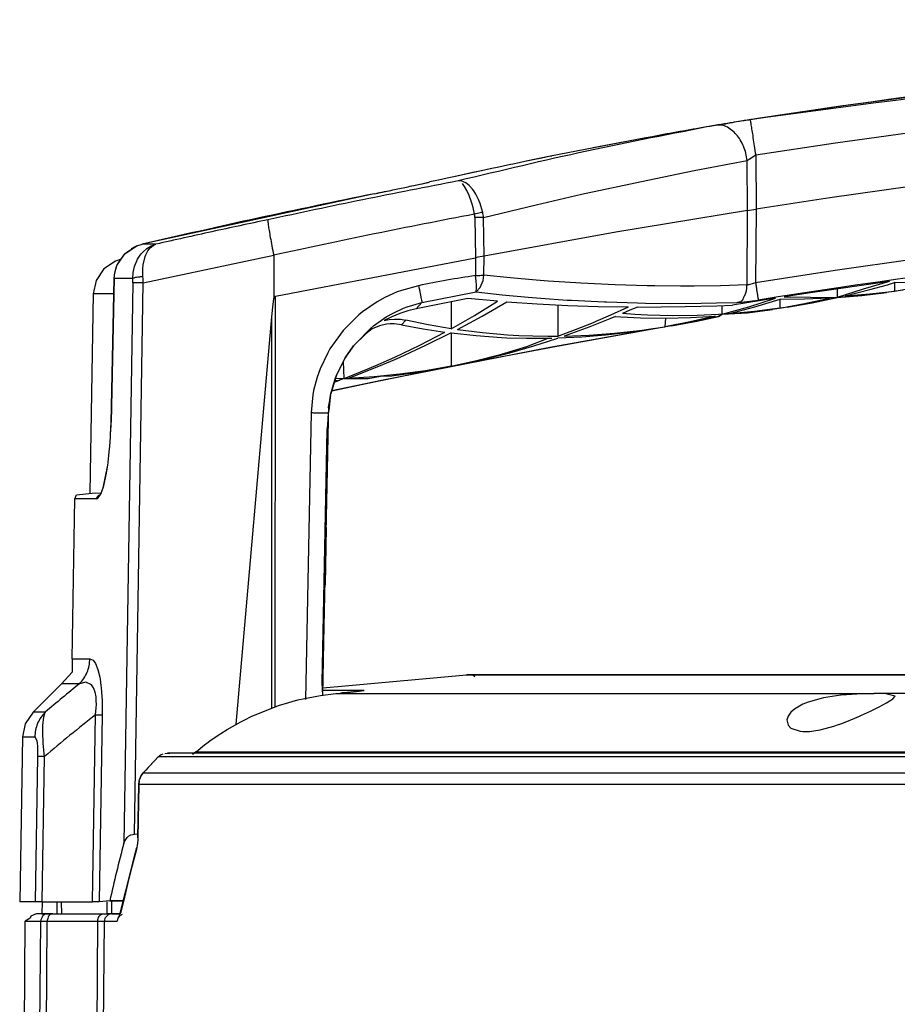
# Model space of a CAD drawing. Header units: millimetres. Extents: x -1205 to -724, y -121 to 439.
# Tile 20 of 25: x -1112 to -1039, y 357 to 439. Entities that reach past the tile are written whole.
import ezdxf

# ---------------------------------------------------------------- set-up
doc = ezdxf.new("R2010")
doc.units = ezdxf.units.MM

# ---------------------------------------------------------------- blocks, each defined once
blk = doc.blocks.new('Griff__5', base_point=(-1111.811, 364.489))
at = {"color": 7, "linetype": 'Continuous'}
for p, q in [((-1023.273, 434.272), (-1043.099, 431.71)), ((-1043.346, 431.674), (-1050.599, 430.594)), ((-1043.099, 431.71), (-1043.346, 431.674)), ((-1061.47, 428.684), (-1064.124, 428.181)), ((-1072.658, 426.434), (-1075.832, 425.758)), ((-1082.34, 424.361), (-1101.611, 420.177)), ((-1103.061, 419.38), (-1102.076, 420.028)), ((-1102.888, 419.508), (-1102.076, 420.028)), ((-1102.076, 420.028), (-1102.529, 419.798)), ((-1102.076, 420.028), (-1101.611, 420.177)), ((-1102.076, 420.028), (-1101.611, 420.177)), ((-1103.537, 418.704), (-1103.061, 419.38)), ((-1103.061, 419.38), (-1102.888, 419.508)), ((-1090.682, 419.273), (-1090.684, 415.617)), ((-1103.839, 418.775), (-1104.812, 418.124)), ((-1103.843, 418.02), (-1103.724, 418.405)), ((-1103.377, 418.923), (-1103.839, 418.775)), ((-1103.724, 418.405), (-1103.537, 418.704)), ((-1104.812, 418.124), (-1105.462, 417.151)), ((-1103.957, 417.31), (-1103.905, 417.806)), ((-1103.905, 417.806), (-1103.843, 418.02)), ((-1105.462, 417.151), (-1105.69, 416.055)), ((-1103.957, 417.31), (-1104.209, 405.384)), ((-1039.479, 417.083), (-1046.05, 416.124)), ((-1039.656, 417.026), (-1041.644, 416.422)), ((-1041.102, 416.394), (-1039.625, 416.807)), ((-1039.479, 417.083), (-1039.656, 417.026)), ((-1039.625, 416.807), (-1039.04, 416.981)), ((-1036.999, 416.973), (-1039.04, 416.981)), ((-1039.04, 416.981), (-1039.04, 416.267)), ((-1105.69, 416.055), (-1105.979, 399.489)), ((-1046.05, 416.124), (-1048.239, 415.79)), ((-1043.818, 416.457), (-1043.818, 415.728)), ((-1041.644, 416.422), (-1043.818, 415.728)), ((-1041.756, 415.913), (-1043.818, 415.728)), ((-1043.818, 415.728), (-1041.756, 415.913)), ((-1043.167, 415.876), (-1041.102, 416.394)), ((-1043.167, 415.876), (-1041.104, 416.036)), ((-1039.702, 416.169), (-1041.756, 415.913)), ((-1041.756, 415.913), (-1039.702, 416.169)), ((-1041.104, 416.036), (-1039.54, 416.205)), ((-1038.37, 416.357), (-1039.702, 416.169)), ((-1039.54, 416.205), (-1039.04, 416.267)), ((-1039.04, 416.267), (-1036.997, 416.616)), ((-1090.758, 414.929), (-1090.684, 415.617)), ((-1074.531, 415.645), (-1078.83, 414.807)), ((-1075.937, 415.373), (-1075.937, 413.15)), ((-1072.058, 415.428), (-1074.531, 415.645)), ((-1073.991, 414.256), (-1072.058, 415.428)), ((-1073.34, 414.187), (-1071.287, 415.369)), ((-1071.287, 415.369), (-1068.758, 415.203)), ((-1068.758, 415.203), (-1066.23, 415.079)), ((-1067.044, 415.118), (-1067.044, 412.532)), ((-1066.23, 415.079), (-1063.701, 414.997)), ((-1056.473, 414.985), (-1053.82, 415.062)), ((-1053.82, 415.062), (-1052.524, 415.116)), ((-1053.374, 414.349), (-1053.374, 415.081)), ((-1048.946, 415.681), (-1052.524, 415.116)), ((-1051.155, 414.974), (-1050.049, 415.317)), ((-1048.596, 415.575), (-1050.689, 414.947)), ((-1050.049, 415.317), (-1048.946, 415.681)), ((-1046.527, 415.594), (-1048.596, 415.575)), ((-1048.596, 415.575), (-1048.596, 414.849)), ((-1048.596, 414.849), (-1046.525, 415.231)), ((-1048.239, 415.79), (-1046.029, 415.774)), ((-1047.984, 414.941), (-1045.9, 415.299)), ((-1045.9, 415.299), (-1047.984, 414.941)), ((-1044.46, 415.685), (-1046.527, 415.594)), ((-1046.525, 415.231), (-1044.46, 415.685)), ((-1046.029, 415.774), (-1043.818, 415.728)), ((-1045.9, 415.299), (-1043.818, 415.728)), ((-1043.818, 415.728), (-1045.9, 415.299)), ((-1090.831, 414.139), (-1090.758, 414.929)), ((-1080.2, 414.419), (-1080.856, 414.145)), ((-1079.525, 414.64), (-1080.2, 414.419)), ((-1078.83, 414.807), (-1079.525, 414.64)), ((-1075.937, 413.15), (-1073.991, 414.256)), ((-1063.854, 413.771), (-1062.633, 414.294)), ((-1063.701, 414.997), (-1061.173, 414.955)), ((-1062.633, 414.294), (-1061.173, 414.955)), ((-1061.051, 414.676), (-1061.677, 414.406)), ((-1060.654, 414.334), (-1061.677, 414.406)), ((-1060.425, 414.951), (-1061.051, 414.676)), ((-1059.605, 414.279), (-1060.654, 414.334)), ((-1060.425, 414.951), (-1058.449, 414.956)), ((-1057.53, 414.228), (-1059.605, 414.279)), ((-1058.449, 414.956), (-1056.473, 414.985)), ((-1055.453, 414.252), (-1057.53, 414.228)), ((-1053.955, 414.2), (-1056.05, 413.709)), ((-1056.029, 414.079), (-1053.955, 414.2)), ((-1053.7, 414.329), (-1055.453, 414.252)), ((-1053.374, 414.349), (-1053.7, 414.329)), ((-1053.675, 414.175), (-1053.374, 414.349)), ((-1053.374, 414.349), (-1053.675, 414.175)), ((-1053.374, 414.349), (-1052.263, 414.651)), ((-1051.282, 414.463), (-1053.374, 414.349)), ((-1053.374, 414.349), (-1051.282, 414.463)), ((-1050.689, 414.947), (-1052.785, 414.39)), ((-1050.69, 414.583), (-1052.785, 414.39)), ((-1052.263, 414.651), (-1051.155, 414.974)), ((-1049.2, 414.752), (-1051.282, 414.463)), ((-1051.282, 414.463), (-1049.2, 414.752)), ((-1048.596, 414.849), (-1050.69, 414.583)), ((-1047.984, 414.941), (-1049.2, 414.752)), ((-1093.795, 380.262), (-1090.831, 414.139)), ((-1081.895, 413.399), (-1082.489, 413.149)), ((-1081.289, 413.528), (-1081.895, 413.399)), ((-1080.856, 414.145), (-1081.492, 413.819)), ((-1081.492, 413.819), (-1081.072, 413.913)), ((-1081.005, 413.55), (-1081.289, 413.528)), ((-1081.072, 413.913), (-1080.643, 413.951)), ((-1080.676, 413.547), (-1081.005, 413.55)), ((-1080.058, 413.468), (-1080.676, 413.547)), ((-1080.643, 413.951), (-1080.148, 413.93)), ((-1080.148, 413.93), (-1079.703, 413.855)), ((-1080.058, 413.468), (-1078.261, 413.137)), ((-1077.823, 413.469), (-1079.703, 413.855)), ((-1075.937, 413.15), (-1077.823, 413.469)), ((-1075.403, 413.072), (-1073.34, 414.187)), ((-1057.605, 413.383), (-1067.719, 411.593)), ((-1065.569, 413.083), (-1064.098, 413.67)), ((-1062.719, 413.973), (-1064.396, 413.313)), ((-1064.098, 413.67), (-1063.854, 413.771)), ((-1062.266, 414.159), (-1062.719, 413.973)), ((-1062.266, 414.159), (-1061.819, 414.131)), ((-1061.819, 414.131), (-1060.185, 414.058)), ((-1060.185, 414.058), (-1058.106, 414.032)), ((-1058.106, 414.032), (-1058.152, 413.293)), ((-1056.05, 413.709), (-1058.152, 413.293)), ((-1058.106, 414.032), (-1056.029, 414.079)), ((-1057.605, 413.383), (-1055.488, 413.778)), ((-1055.488, 413.778), (-1057.605, 413.383)), ((-1055.488, 413.778), (-1053.675, 414.175)), ((-1053.675, 414.175), (-1055.488, 413.778)), ((-1083.003, 412.744), (-1084.035, 411.725)), ((-1083.838, 411.953), (-1082.634, 413.17)), ((-1082.489, 413.149), (-1083.003, 412.744)), ((-1078.536, 411.786), (-1076.463, 412.864)), ((-1078.261, 413.137), (-1076.463, 412.864)), ((-1075.937, 412.795), (-1078.058, 411.743)), ((-1075.937, 412.795), (-1075.937, 410.025)), ((-1075.937, 412.795), (-1073.838, 412.57)), ((-1075.403, 413.072), (-1073.319, 412.819)), ((-1073.838, 412.57), (-1071.741, 412.421)), ((-1073.319, 412.819), (-1071.231, 412.646)), ((-1071.231, 412.646), (-1070.283, 412.593)), ((-1070.283, 412.593), (-1069.14, 412.55)), ((-1067.122, 411.705), (-1059.144, 413.123)), ((-1067.044, 412.532), (-1065.569, 413.083)), ((-1064.396, 413.313), (-1066.532, 412.54)), ((-1066.532, 412.54), (-1064.438, 412.616)), ((-1063.087, 412.612), (-1065.064, 412.455)), ((-1064.438, 412.616), (-1062.343, 412.768)), ((-1061.113, 412.834), (-1063.087, 412.612)), ((-1062.343, 412.768), (-1060.247, 412.994)), ((-1059.144, 413.123), (-1061.113, 412.834)), ((-1060.247, 412.994), (-1058.152, 413.293)), ((-1083.838, 411.953), (-1084.035, 411.725)), ((-1084.035, 411.725), (-1083.838, 411.953)), ((-1084.035, 411.725), (-1083.838, 411.953)), ((-1080.622, 410.783), (-1078.536, 411.786)), ((-1078.058, 411.743), (-1080.186, 410.762)), ((-1071.741, 412.421), (-1071.304, 412.4)), ((-1071.304, 412.4), (-1069.644, 412.349)), ((-1069.644, 412.349), (-1067.859, 412.348)), ((-1069.634, 411.66), (-1067.859, 412.348)), ((-1069.14, 412.55), (-1067.894, 412.53)), ((-1069.049, 411.724), (-1067.815, 412.111)), ((-1067.894, 412.53), (-1067.044, 412.532)), ((-1067.859, 412.348), (-1067.549, 412.353)), ((-1067.859, 412.348), (-1067.549, 412.353)), ((-1067.815, 412.111), (-1067.044, 412.365)), ((-1065.064, 412.455), (-1067.044, 412.365)), ((-1084.726, 410.715), (-1084.035, 411.725)), ((-1084.035, 411.725), (-1084.668, 410.865)), ((-1067.719, 411.593), (-1081.731, 408.854)), ((-1075.083, 410.193), (-1067.122, 411.705)), ((-1073.828, 410.495), (-1071.727, 411.04)), ((-1073.068, 410.638), (-1071.057, 411.148)), ((-1071.727, 411.04), (-1069.634, 411.66)), ((-1071.057, 411.148), (-1069.049, 411.724)), ((-1084.889, 410.438), (-1085.449, 409.276)), ((-1085.449, 409.276), (-1084.889, 410.438)), ((-1084.726, 410.715), (-1084.889, 410.438)), ((-1084.889, 410.438), (-1084.726, 410.715)), ((-1084.83, 409), (-1084.889, 410.438)), ((-1084.668, 410.865), (-1084.726, 410.715)), ((-1082.72, 409.854), (-1082.002, 410.163)), ((-1082.002, 410.163), (-1081.499, 410.385)), ((-1080.646, 410.559), (-1081.968, 409.998)), ((-1081.499, 410.385), (-1080.622, 410.783)), ((-1080.186, 410.762), (-1080.646, 410.559)), ((-1075.937, 410.025), (-1073.828, 410.495)), ((-1075.083, 410.193), (-1073.068, 410.638)), ((-1084.83, 409), (-1082.72, 409.854)), ((-1082.321, 409.853), (-1084.464, 409.016)), ((-1082.986, 408.596), (-1076.902, 409.835)), ((-1081.968, 409.998), (-1082.321, 409.853)), ((-1080.2, 409.367), (-1081.804, 409.198)), ((-1080.848, 409.225), (-1078.871, 409.497)), ((-1078.068, 409.658), (-1080.2, 409.367)), ((-1078.871, 409.497), (-1076.902, 409.835)), ((-1075.937, 410.025), (-1078.068, 409.658)), ((-1085.607, 408.849), (-1085.922, 407.741)), ((-1085.922, 407.741), (-1085.663, 408.692)), ((-1081.731, 408.854), (-1085.854, 407.992)), ((-1085.854, 407.992), (-1082.986, 408.596)), ((-1084.83, 409), (-1085.663, 408.692)), ((-1085.663, 408.692), (-1085.56, 408.982)), ((-1085.663, 408.692), (-1085.19, 408.863)), ((-1085.449, 409.276), (-1085.607, 408.849)), ((-1085.607, 408.849), (-1085.19, 408.863)), ((-1085.56, 408.982), (-1085.449, 409.276)), ((-1084.83, 409), (-1085.56, 408.982)), ((-1084.83, 409), (-1082.834, 409.019)), ((-1082.331, 409.152), (-1084.464, 409.016)), ((-1082.834, 409.019), (-1081.804, 409.198)), ((-1081.804, 409.198), (-1082.331, 409.152)), ((-1081.804, 409.198), (-1080.848, 409.225)), ((-1085.952, 407.599), (-1085.922, 407.741)), ((-1085.952, 407.599), (-1086.149, 406.631)), ((-1086.099, 406.352), (-1085.984, 407.428)), ((-1085.984, 407.428), (-1086.099, 406.352)), ((-1085.984, 407.428), (-1085.952, 407.599)), ((-1085.952, 407.599), (-1085.984, 407.428)), ((-1086.173, 405.129), (-1086.12, 406.157)), ((-1086.149, 406.631), (-1086.118, 406.498)), ((-1086.132, 405.552), (-1086.12, 406.157)), ((-1086.118, 406.498), (-1086.12, 406.157)), ((-1086.12, 406.157), (-1086.099, 406.352)), ((-1104.247, 404.366), (-1104.209, 405.384)), ((-1104.196, 405.108), (-1104.209, 405.384)), ((-1086.217, 401.389), (-1086.132, 405.552)), ((-1104.247, 404.366), (-1104.196, 405.108)), ((-1086.653, 383.724), (-1086.226, 404.737)), ((-1086.226, 404.737), (-1086.173, 405.129)), ((-1104.314, 403.382), (-1104.261, 404.12)), ((-1104.314, 403.382), (-1104.261, 404.12)), ((-1104.261, 404.12), (-1104.247, 404.366)), ((-1104.261, 404.12), (-1104.247, 404.366)), ((-1104.46, 402.016), (-1104.357, 402.908)), ((-1104.46, 402.016), (-1104.357, 402.908)), ((-1104.357, 402.908), (-1104.314, 403.382)), ((-1104.357, 402.908), (-1104.314, 403.382)), ((-1104.49, 401.8), (-1104.46, 402.016)), ((-1104.49, 401.8), (-1104.46, 402.016)), ((-1104.878, 399.925), (-1104.49, 401.8)), ((-1104.747, 400.369), (-1104.579, 401.151)), ((-1104.579, 401.151), (-1104.49, 401.8)), ((-1086.507, 387.085), (-1086.217, 401.389)), ((-1104.815, 400.088), (-1104.747, 400.369)), ((-1107.08, 399.342), (-1105.536, 399.489)), ((-1105.536, 399.489), (-1105.038, 399.473)), ((-1104.968, 399.643), (-1104.878, 399.925)), ((-1104.878, 399.925), (-1104.815, 400.088)), ((-1107.458, 385.7), (-1107.226, 398.997)), ((-1107.226, 398.997), (-1107.08, 399.342)), ((-1086.314, 396.621), (-1086.411, 391.853)), ((-1086.597, 382.682), (-1086.507, 387.085)), ((-1107.458, 385.7), (-1107.437, 384.605)), ((-1107.437, 384.605), (-1108.336, 383.632)), ((-1110.693, 381.275), (-1108.336, 383.632)), ((-1086.597, 382.682), (-1086.653, 383.724)), ((-1110.693, 381.275), (-1111.343, 380.301)), ((-1111.343, 380.301), (-1111.571, 379.206)), ((-1111.571, 379.206), (-1111.811, 365.489)), ((-1103.105, 370.524), (-1102.883, 370.847)), ((-1102.883, 370.847), (-1102.753, 370.955)), ((-1102.753, 370.955), (-1102.556, 371.062)), ((-1102.556, 371.062), (-1102.405, 371.111)), ((-1102.405, 371.111), (-1102.271, 371.133)), ((-1102.271, 371.133), (-1101.988, 371.161)), ((-1103.155, 370.378), (-1103.105, 370.524)), ((-1110.52, 365.489), (-1111.811, 365.489)), ((-1109.949, 365.489), (-1110.52, 365.489)), ((-1109.949, 365.489), (-1109.962, 364.489)), ((-1109.949, 365.489), (-1105.755, 365.489)), ((-1105.209, 365.489), (-1105.755, 365.489)), ((-1104.322, 365.576), (-1105.209, 365.489)), ((-1104.322, 365.576), (-1103.172, 365.576)), ((-1109.962, 364.489), (-1109.669, 364.489)), ((-1109.669, 364.489), (-1109.47, 364.489)), ((-1109.47, 364.489), (-1109.044, 364.489)), ((-1109.044, 364.489), (-1108.712, 364.489)), ((-1108.712, 364.489), (-1108.332, 364.489)), ((-1108.332, 364.489), (-1104.856, 364.489)), ((-1104.856, 364.489), (-1104.531, 364.489)), ((-1104.164, 364.489), (-1104.531, 364.489)), ((-1104.164, 364.489), (-1103.458, 364.489))]:
    blk.add_line(p, q, dxfattribs=at)
at = {"color": 1, "linetype": 'Continuous'}
for p, q in [((-1043.95, 428.594), (-1035.482, 429.775)), ((-1050.597, 427.593), (-1043.95, 428.594)), ((-1051.149, 427.234), (-1050.597, 427.593)), ((-1050.597, 427.593), (-1050.565, 423.095)), ((-1055.702, 426.29), (-1051.302, 427.122)), ((-1051.302, 427.122), (-1051.149, 427.234)), ((-1051.271, 422.984), (-1051.302, 427.122)), ((-1059.579, 425.51), (-1055.702, 426.29)), ((-1075.043, 425.412), (-1075.335, 425.437)), ((-1075.043, 425.412), (-1075.335, 425.437)), ((-1074.904, 425.366), (-1075.043, 425.412)), ((-1074.803, 424.978), (-1074.991, 425.23)), ((-1074.71, 425.265), (-1074.904, 425.366)), ((-1074.615, 424.639), (-1074.803, 424.978)), ((-1074.438, 425.057), (-1074.71, 425.265)), ((-1074.149, 424.739), (-1074.438, 425.057)), ((-1065.085, 424.325), (-1059.579, 425.51)), ((-1037.739, 424.98), (-1044.425, 424.028)), ((-1074.432, 424.223), (-1074.615, 424.639)), ((-1074.261, 423.746), (-1074.432, 424.223)), ((-1074.045, 424.599), (-1074.149, 424.739)), ((-1073.88, 424.341), (-1074.045, 424.599)), ((-1073.644, 423.88), (-1073.88, 424.341)), ((-1068.864, 423.459), (-1065.085, 424.325)), ((-1044.425, 424.028), (-1050.565, 423.095)), ((-1074.185, 423.5), (-1074.261, 423.746)), ((-1074.107, 423.222), (-1074.185, 423.5)), ((-1073.978, 422.674), (-1074.107, 423.222)), ((-1073.51, 423.548), (-1073.644, 423.88)), ((-1073.446, 423.365), (-1073.51, 423.548)), ((-1073.296, 422.82), (-1073.446, 423.365)), ((-1073.238, 422.403), (-1068.864, 423.459)), ((-1073.945, 422.394), (-1073.892, 419.035)), ((-1073.186, 419.169), (-1073.238, 422.403)), ((-1051.271, 422.984), (-1062.236, 421.166)), ((-1051.317, 416.782), (-1051.271, 422.984)), ((-1051.271, 422.984), (-1051.12, 423.013)), ((-1051.12, 423.013), (-1050.76, 423.066)), ((-1050.76, 423.066), (-1050.565, 423.095)), ((-1050.565, 423.095), (-1050.61, 416.973)), ((-1062.236, 421.166), (-1073.186, 419.169)), ((-1100.475, 420.177), (-1101.611, 420.177)), ((-1101.227, 419.813), (-1100.866, 420.029)), ((-1100.957, 419.862), (-1100.718, 420.061)), ((-1100.866, 420.029), (-1100.475, 420.177)), ((-1100.718, 420.061), (-1100.475, 420.177)), ((-1103.724, 418.405), (-1103.061, 419.38)), ((-1102.002, 418.931), (-1101.847, 419.181)), ((-1101.847, 419.181), (-1101.694, 419.38)), ((-1101.694, 419.38), (-1101.538, 419.549)), ((-1101.543, 418.452), (-1101.381, 419.142)), ((-1101.538, 419.549), (-1101.227, 419.813)), ((-1101.527, 416.961), (-1090.682, 419.273)), ((-1101.381, 419.142), (-1101.329, 419.275)), ((-1101.329, 419.275), (-1101.148, 419.62)), ((-1101.148, 419.62), (-1100.957, 419.862)), ((-1073.339, 419.149), (-1073.702, 419.089)), ((-1073.186, 419.169), (-1073.339, 419.149)), ((-1073.21, 417.61), (-1073.186, 419.169)), ((-1103.905, 417.806), (-1103.724, 418.405)), ((-1102.367, 417.828), (-1102.258, 418.321)), ((-1102.258, 418.321), (-1102.002, 418.931)), ((-1101.574, 418.12), (-1101.543, 418.452)), ((-1090.536, 415.853), (-1073.892, 419.035)), ((-1073.892, 419.035), (-1073.907, 417.565)), ((-1073.702, 419.089), (-1073.892, 419.035)), ((-1037.351, 418.936), (-1043.989, 417.986)), ((-1103.957, 417.31), (-1103.905, 417.806)), ((-1102.401, 417.31), (-1102.367, 417.828)), ((-1101.579, 417.973), (-1101.574, 418.12)), ((-1101.563, 417.463), (-1101.579, 417.973)), ((-1073.853, 417.108), (-1073.907, 417.565)), ((-1073.27, 417.146), (-1073.21, 417.61)), ((-1071.026, 417.378), (-1073.21, 417.61)), ((-1043.989, 417.986), (-1050.61, 416.973)), ((-1104.209, 405.384), (-1103.957, 417.31)), ((-1102.401, 417.31), (-1103.957, 417.31)), ((-1102.399, 416.969), (-1103.155, 370.378)), ((-1102.271, 371.133), (-1101.527, 416.961)), ((-1078.631, 416.724), (-1080.068, 416.331)), ((-1073.829, 416.758), (-1073.853, 417.108)), ((-1073.824, 416.549), (-1073.829, 416.758)), ((-1073.502, 416.57), (-1073.27, 417.146)), ((-1068.84, 417.181), (-1071.026, 417.378)), ((-1067.869, 417.104), (-1068.84, 417.181)), ((-1065.56, 416.948), (-1067.869, 417.104)), ((-1065.125, 416.923), (-1065.56, 416.948)), ((-1062.277, 416.79), (-1065.125, 416.923)), ((-1059.619, 416.716), (-1062.277, 416.79)), ((-1058.992, 416.705), (-1059.619, 416.716)), ((-1056.857, 416.688), (-1058.992, 416.705)), ((-1055.704, 416.691), (-1056.857, 416.688)), ((-1053.511, 416.721), (-1055.704, 416.691)), ((-1051.317, 416.782), (-1053.511, 416.721)), ((-1051.16, 416.803), (-1051.317, 416.782)), ((-1050.798, 416.902), (-1051.16, 416.803)), ((-1050.61, 416.973), (-1050.798, 416.902)), ((-1104.461, 416.055), (-1105.69, 416.055)), ((-1103.993, 416.055), (-1104.461, 416.055)), ((-1090.684, 415.617), (-1090.536, 415.853)), ((-1090.552, 381.707), (-1090.536, 415.853)), ((-1080.416, 416.202), (-1081.429, 415.746)), ((-1080.068, 416.331), (-1080.416, 416.202)), ((-1078.352, 415.327), (-1073.856, 416.208)), ((-1073.856, 416.208), (-1073.502, 416.57)), ((-1073.856, 416.208), (-1073.824, 416.549)), ((-1073.856, 416.208), (-1071.69, 415.972)), ((-1071.69, 415.972), (-1069.522, 415.771)), ((-1082.083, 415.383), (-1083.309, 414.537)), ((-1081.429, 415.746), (-1082.083, 415.383)), ((-1079.587, 414.966), (-1078.352, 415.327)), ((-1078.352, 415.327), (-1078.83, 414.807)), ((-1069.522, 415.771), (-1068.477, 415.686)), ((-1068.477, 415.686), (-1066.269, 415.532)), ((-1066.269, 415.532), (-1065.928, 415.511)), ((-1065.928, 415.511), (-1063.182, 415.374)), ((-1063.182, 415.374), (-1063.013, 415.368)), ((-1063.013, 415.368), (-1060.43, 415.289)), ((-1060.43, 415.289), (-1059.755, 415.276)), ((-1059.755, 415.276), (-1057.673, 415.255)), ((-1057.673, 415.255), (-1055.133, 415.269)), ((-1055.133, 415.269), (-1053.857, 415.291)), ((-1053.857, 415.291), (-1052.143, 415.338)), ((-1052.143, 415.338), (-1051.763, 415.36)), ((-1051.763, 415.36), (-1050.868, 415.457)), ((-1050.868, 415.457), (-1050.381, 415.528)), ((-1083.598, 414.3), (-1084.914, 412.987)), ((-1083.309, 414.537), (-1083.598, 414.3)), ((-1081.323, 414.123), (-1080.76, 414.443)), ((-1080.76, 414.443), (-1079.886, 414.85)), ((-1079.886, 414.85), (-1079.587, 414.966)), ((-1090.845, 381.598), (-1090.831, 414.139)), ((-1082.385, 413.376), (-1081.323, 414.123)), ((-1079.703, 413.855), (-1080.058, 413.468)), ((-1084.914, 412.987), (-1086.005, 411.474)), ((-1082.634, 413.17), (-1082.385, 413.376)), ((-1086.192, 411.151), (-1086.831, 409.802)), ((-1086.005, 411.474), (-1086.192, 411.151)), ((-1086.831, 409.802), (-1087.078, 409.106)), ((-1087.078, 409.106), (-1087.36, 408.021)), ((-1087.427, 407.66), (-1087.566, 406.17)), ((-1087.36, 408.021), (-1087.427, 407.66)), ((-1087.566, 406.17), (-1088.052, 382.33)), ((-1105.117, 399.305), (-1105.038, 399.473)), ((-1105.038, 399.473), (-1104.878, 399.925)), ((-1105.431, 398.997), (-1107.226, 398.997)), ((-1105.431, 398.997), (-1105.276, 399.075)), ((-1105.276, 399.075), (-1105.117, 399.305)), ((-1107.458, 385.7), (-1105.968, 385.7)), ((-1105.968, 385.7), (-1105.707, 385.582)), ((-1105.707, 385.582), (-1105.503, 385.303)), ((-1105.503, 385.303), (-1105.309, 384.825)), ((-1105.309, 384.825), (-1105.152, 384.179)), ((-1105.152, 384.179), (-1105.121, 384.004)), ((-1105.121, 384.004), (-1105.048, 383.483)), ((-1106.838, 383.632), (-1108.336, 383.632)), ((-1106.303, 383.761), (-1106.838, 383.632)), ((-1105.838, 383.544), (-1106.303, 383.761)), ((-1105.667, 383.303), (-1105.838, 383.544)), ((-1105.606, 383.166), (-1105.667, 383.303)), ((-1105.533, 382.936), (-1105.606, 383.166)), ((-1105.048, 383.483), (-1105.03, 383.311)), ((-1105.03, 383.311), (-1104.998, 382.937)), ((-1105.463, 382.551), (-1105.533, 382.936)), ((-1105.437, 382.208), (-1105.463, 382.551)), ((-1104.998, 382.937), (-1104.962, 382.234)), ((-1105.499, 381.053), (-1105.445, 381.638)), ((-1105.445, 381.638), (-1105.435, 381.893)), ((-1105.435, 381.893), (-1105.437, 382.208)), ((-1104.962, 382.234), (-1104.956, 382.026)), ((-1104.956, 382.026), (-1104.953, 381.053)), ((-1109.686, 381.275), (-1110.693, 381.275)), ((-1109.891, 380.162), (-1109.815, 380.881)), ((-1109.815, 380.881), (-1109.686, 381.275)), ((-1105.755, 365.489), (-1105.499, 381.053)), ((-1104.953, 381.053), (-1105.209, 365.489)), ((-1109.897, 379.939), (-1109.891, 380.162)), ((-1109.897, 379.638), (-1109.897, 379.939)), ((-1111.571, 379.206), (-1110.559, 379.206)), ((-1110.559, 379.206), (-1110.396, 378.917)), ((-1109.852, 378.661), (-1109.897, 379.638)), ((-1110.396, 378.917), (-1110.354, 378.652)), ((-1110.354, 378.652), (-1110.334, 378.43)), ((-1110.334, 378.43), (-1110.323, 378.24)), ((-1110.323, 378.24), (-1110.316, 377.924)), ((-1109.747, 377.589), (-1109.852, 378.661)), ((-1110.317, 377.589), (-1110.52, 365.489)), ((-1110.316, 377.924), (-1110.317, 377.589)), ((-1109.949, 365.489), (-1109.747, 377.589)), ((-1108.729, 365.489), (-1108.712, 364.489)), ((-1108.349, 365.489), (-1108.332, 364.489)), ((-1104.531, 364.489), (-1104.547, 365.489)), ((-1103.172, 365.576), (-1104.322, 365.576)), ((-1104.18, 365.489), (-1104.164, 364.489))]:
    blk.add_line(p, q, dxfattribs=at)
for centre, radius, start, end in [((-943.462, -261.255), 700.076, 90.001419, 98.840304), ((-943.48, -261.001), 684.923, 89.999903, 98.979269)]:
    blk.add_arc(centre, radius, start, end, dxfattribs=at)
for points in [[(-836.359, 430.594), (-889.761, 436.773), (-943.479, 438.837), (-997.198, 436.773), (-1050.599, 430.594)], [(-1053.979, 430.046), (-1064.643, 427.903), (-1075.335, 425.437)], [(-1051.05, 430.505), (-1051.843, 430.394), (-1052.556, 430.272), (-1053.321, 430.132), (-1053.979, 430.046)], [(-1051.302, 427.122), (-1051.41, 427.729), (-1051.603, 428.309), (-1051.873, 428.837), (-1052.209, 429.289), (-1052.603, 429.655), (-1053.075, 429.955), (-1053.517, 430.079), (-1053.979, 430.046)], [(-1051.05, 430.505), (-1051.033, 430.397), (-1050.987, 430.096), (-1050.915, 429.634), (-1050.822, 429.036), (-1050.714, 428.34), (-1050.597, 427.593)], [(-1075.335, 425.437), (-1083.258, 423.868), (-1091.163, 422.207)], [(-1082.34, 424.361), (-1091.991, 422.337), (-1101.611, 420.177)], [(-1073.978, 422.674), (-1082.34, 421.025), (-1090.682, 419.273)], [(-1073.296, 422.82), (-1073.409, 422.796), (-1073.61, 422.754), (-1073.838, 422.704), (-1073.978, 422.674)], [(-1073.945, 422.394), (-1073.961, 422.534), (-1073.978, 422.674)], [(-1073.238, 422.403), (-1073.355, 422.402), (-1073.563, 422.4), (-1073.702, 422.398), (-1073.945, 422.394)], [(-1073.238, 422.403), (-1073.259, 422.613), (-1073.296, 422.82)], [(-1091.163, 422.207), (-1095.822, 421.208), (-1100.475, 420.177)], [(-1073.907, 417.565), (-1076.273, 417.179), (-1078.631, 416.724)], [(-1073.907, 417.565), (-1073.763, 417.572), (-1073.529, 417.584), (-1073.325, 417.6), (-1073.21, 417.61)], [(-1073.907, 417.565), (-1073.763, 417.572), (-1073.529, 417.584), (-1073.325, 417.6), (-1073.21, 417.61)], [(-1101.563, 417.463), (-1101.85, 417.441), (-1102.099, 417.406), (-1102.249, 417.374), (-1102.401, 417.31)], [(-1102.399, 416.969), (-1102.4, 417.14), (-1102.401, 417.31)], [(-1101.527, 416.961), (-1101.824, 416.965), (-1102.084, 416.968), (-1102.3, 416.969), (-1102.399, 416.969)], [(-1101.527, 416.961), (-1101.544, 417.213), (-1101.563, 417.463)], [(-1078.631, 416.724), (-1078.569, 416.414), (-1078.51, 416.119), (-1078.457, 415.852), (-1078.411, 415.625), (-1078.371, 415.425), (-1078.352, 415.327)], [(-1052.143, 415.338), (-1051.884, 415.39), (-1051.676, 415.556), (-1051.541, 415.841), (-1051.42, 416.131), (-1051.342, 416.447), (-1051.317, 416.782)], [(-1050.61, 416.973), (-1050.554, 416.623), (-1050.502, 416.294), (-1050.456, 415.998), (-1050.411, 415.717), (-1050.385, 415.552), (-1050.381, 415.528)], [(-1087.566, 406.17), (-1087.161, 406.162), (-1086.786, 406.156), (-1086.47, 406.152), (-1086.24, 406.154), (-1086.135, 406.156), (-1086.12, 406.157)], [(-1105.038, 399.473), (-1105.095, 399.384), (-1105.252, 399.267), (-1105.392, 399.118), (-1105.431, 398.997)], [(-1106.838, 383.632), (-1106.476, 384.075), (-1106.204, 384.581), (-1106.033, 385.129), (-1105.968, 385.7)], [(-1106.838, 383.632), (-1108.265, 382.464), (-1109.686, 381.275)], [(-1109.686, 381.275), (-1110.049, 380.831), (-1110.322, 380.325), (-1110.494, 379.777), (-1110.559, 379.206)], [(-1105.499, 381.053), (-1107.629, 379.345), (-1109.747, 377.589)], [(-1105.499, 381.053), (-1105.224, 381.052), (-1104.953, 381.053)], [(-1109.747, 377.589), (-1110.044, 377.59), (-1110.317, 377.589)]]:
    blk.add_spline(points, degree=3, dxfattribs=at)
at = {"color": 7, "linetype": 'Continuous'}
for points in [[(-1050.599, 430.594), (-1051.675, 430.425), (-1052.731, 430.254), (-1053.703, 430.092), (-1054.69, 429.923)], [(-1050.599, 430.594), (-1051.172, 430.497), (-1051.675, 430.425)], [(-1054.69, 429.923), (-1066.214, 427.77), (-1077.703, 425.344)], [(-1054.69, 429.923), (-1056.917, 429.529), (-1059.071, 429.138)], [(-1053.74, 430.086), (-1054.094, 430.026), (-1054.438, 429.967)], [(-1067.537, 427.505), (-1068.61, 427.287), (-1069.683, 427.067)], [(-1082.34, 424.361), (-1081.075, 424.621), (-1079.925, 424.862), (-1078.779, 425.108), (-1077.703, 425.344)], [(-1079.431, 424.967), (-1078.543, 425.159), (-1077.703, 425.344)], [(-1082.34, 424.361), (-1081.637, 424.505), (-1080.938, 424.649)], [(-1091.163, 422.207), (-1091.163, 422.083), (-1091.137, 421.766), (-1091.068, 421.307), (-1090.965, 420.725), (-1090.836, 420.046), (-1090.682, 419.273)], [(-1103.155, 370.378), (-1103.757, 367.979), (-1104.322, 365.576)]]:
    blk.add_spline(points, degree=3, dxfattribs=at)
blk = doc.blocks.new('Rueckteil__6', base_point=(-1111.424, 333.489))
at = {"color": 7, "linetype": 'Continuous'}
for p, q in [((-1084.734, 383.463), (-1074.648, 384.378)), ((-1074.495, 384.378), (-1074.648, 384.378)), ((-1074.648, 384.378), (-1074.1, 384.333)), ((-1074.648, 384.378), (-1074.495, 384.378)), ((-1074.495, 384.378), (-1074.648, 384.378)), ((-1074.648, 384.378), (-1035.855, 384.378)), ((-1074.495, 384.378), (-1073.65, 384.358)), ((-1072.849, 384.367), (-1074.356, 384.374)), ((-1074.1, 384.333), (-1073.961, 384.233)), ((-1073.65, 384.358), (-1073.272, 384.378)), ((-1073.272, 384.378), (-1072.849, 384.367)), ((-940.333, 384.378), (-1073.272, 384.378)), ((-1072.45, 384.371), (-1072.849, 384.367)), ((-1072.849, 384.367), (-1072.45, 384.371)), ((-1063.98, 384.367), (-1072.45, 384.371)), ((-1072.45, 384.371), (-1063.98, 384.367)), ((-1063.98, 384.367), (-1039.422, 384.369)), ((-1037.133, 384.368), (-1063.98, 384.367)), ((-1039.422, 384.369), (-935.765, 384.378)), ((-1086.585, 383.286), (-1084.734, 383.463)), ((-1089.892, 381.936), (-1088.664, 382.28)), ((-1088.664, 382.28), (-1088.101, 382.412)), ((-1088.101, 382.412), (-1087.1, 382.607)), ((-1087.1, 382.607), (-1086.783, 382.658)), ((-1086.783, 382.658), (-1085.516, 382.817)), ((-1085.516, 382.817), (-1085.141, 382.852)), ((-1085.141, 382.852), (-1084.561, 382.91)), ((-1084.998, 382.865), (-1085.141, 382.852)), ((-1084.561, 382.91), (-1084.998, 382.865)), ((-1084.561, 382.91), (-1083.808, 382.993)), ((-1084.01, 382.969), (-1084.561, 382.91)), ((-1083.808, 382.993), (-1084.01, 382.969)), ((-1083.588, 383.019), (-1083.808, 382.993)), ((-1083.808, 382.993), (-1083.588, 383.019)), ((-1083.173, 383.07), (-1083.588, 383.019)), ((-1045.16, 382.414), (-1046.225, 382.113)), ((-1044.954, 382.457), (-1045.16, 382.414)), ((-1043.88, 382.63), (-1044.954, 382.457)), ((-1043.502, 382.673), (-1043.88, 382.63)), ((-1043.048, 382.716), (-1043.502, 382.673)), ((-1041.78, 382.793), (-1043.048, 382.716)), ((-1040.753, 382.817), (-1041.78, 382.793)), ((-1040.357, 382.817), (-1040.753, 382.817)), ((-1039.778, 382.802), (-1040.357, 382.817)), ((-1039.002, 382.597), (-1039.778, 382.802)), ((-1039.346, 382.254), (-1039.184, 382.368)), ((-1039.184, 382.368), (-1039.002, 382.597)), ((-1092.49, 380.933), (-1090.199, 381.838)), ((-1090.199, 381.838), (-1089.892, 381.936)), ((-1047.366, 381.527), (-1047.66, 381.268)), ((-1046.822, 381.859), (-1047.366, 381.527)), ((-1046.685, 381.925), (-1046.822, 381.859)), ((-1046.225, 382.113), (-1046.685, 381.925)), ((-1041.037, 381.354), (-1040.321, 381.708)), ((-1040.321, 381.708), (-1039.705, 382.038)), ((-1039.705, 382.038), (-1039.346, 382.254)), ((-1093.146, 380.615), (-1092.49, 380.933)), ((-1047.905, 380.925), (-1047.996, 380.631)), ((-1047.788, 381.115), (-1047.905, 380.925)), ((-1047.66, 381.268), (-1047.788, 381.115)), ((-1043.152, 380.434), (-1042.34, 380.764)), ((-1042.34, 380.764), (-1041.971, 380.924)), ((-1041.971, 380.924), (-1041.782, 381.008)), ((-1041.782, 381.008), (-1041.037, 381.354)), ((-1095.081, 379.501), (-1094.541, 379.84)), ((-1094.541, 379.84), (-1093.428, 380.47)), ((-1093.428, 380.47), (-1093.146, 380.615)), ((-1047.996, 380.631), (-1047.902, 380.189)), ((-1047.902, 380.189), (-1047.661, 379.939)), ((-1047.661, 379.939), (-1046.909, 379.675)), ((-1045.224, 379.791), (-1044.104, 380.095)), ((-1044.104, 380.095), (-1043.778, 380.204)), ((-1043.778, 380.204), (-1043.5, 380.303)), ((-1043.5, 380.303), (-1043.152, 380.434)), ((-1095.874, 378.961), (-1095.081, 379.501)), ((-1046.909, 379.675), (-1046.685, 379.653)), ((-1046.685, 379.653), (-1046.131, 379.657)), ((-1046.131, 379.657), (-1045.224, 379.791)), ((-1097.134, 377.982), (-1096.427, 378.55)), ((-1096.427, 378.55), (-1096.131, 378.773)), ((-1096.131, 378.773), (-1095.874, 378.961)), ((-1100.285, 377.549), (-1100.569, 377.253)), ((-1100.285, 377.549), (-1100.03, 377.742)), ((-1100.03, 377.742), (-1099.872, 377.81)), ((-1099.729, 377.845), (-1099.518, 377.858)), ((-787.493, 377.81), (-1099.518, 377.858)), ((-1099.518, 377.858), (-1099.309, 377.825)), ((-1097.134, 377.982), (-1097.445, 377.769)), ((-1101.137, 376.658), (-1101.327, 376.458)), ((-1100.569, 377.253), (-1101.137, 376.658)), ((-1101.696, 376.012), (-1101.85, 375.663)), ((-1101.538, 376.227), (-1101.696, 376.012)), ((-1101.327, 376.458), (-1101.538, 376.227)), ((-1101.913, 375.254), (-1101.973, 370.832)), ((-1101.886, 375.519), (-1101.913, 375.254)), ((-1101.973, 370.832), (-1101.982, 370.602)), ((-1102.033, 370.181), (-1102.097, 369.844)), ((-1102.016, 370.376), (-1102.033, 370.181)), ((-1101.982, 370.602), (-1102.016, 370.376)), ((-1102.097, 369.844), (-1102.471, 368.412)), ((-1102.471, 368.412), (-1102.833, 366.977)), ((-1102.833, 366.977), (-1103.181, 365.539)), ((-1103.181, 365.539), (-1103.396, 364.628)), ((-1110.872, 364.313), (-1110.945, 364.139)), ((-1110.449, 364.489), (-1110.872, 364.313)), ((-1109.47, 364.489), (-1110.449, 364.489)), ((-1109.47, 364.489), (-1109.317, 364.489)), ((-1109.317, 364.489), (-1109.47, 364.489)), ((-1109.317, 364.489), (-1109.182, 364.489)), ((-1109.182, 364.489), (-1109.317, 364.489)), ((-1109.044, 364.489), (-1109.182, 364.489)), ((-1104.939, 364.479), (-1109.044, 364.489)), ((-1104.171, 364.489), (-1104.939, 364.479)), ((-1103.458, 364.489), (-1104.171, 364.489)), ((-1103.396, 364.628), (-1103.458, 364.489)), ((-1111.424, 354.497), (-1111.342, 363.894)), ((-1110.945, 364.139), (-1111.342, 363.894)), ((-1111.342, 363.894), (-1111.048, 363.894))]:
    blk.add_line(p, q, dxfattribs=at)
at = {"color": 1, "linetype": 'Continuous'}
for p, q in [((-1073.272, 384.378), (-1074.495, 384.378)), ((-1084.872, 383.07), (-1086.589, 383.07)), ((-1085.516, 382.817), (-1085.141, 382.852)), ((-1085.516, 382.817), (-1040.753, 382.817)), ((-1083.173, 383.07), (-1084.872, 383.07)), ((-1083.588, 383.019), (-1083.173, 383.07)), ((-846.647, 382.817), (-1040.357, 382.817)), ((-1101.327, 376.458), (-1100.285, 377.549)), ((-786.719, 377.549), (-1100.285, 377.549)), ((-1097.445, 377.769), (-1097.134, 377.982)), ((-1097.134, 377.982), (-789.87, 377.982)), ((-1101.85, 375.663), (-1101.696, 376.012)), ((-1101.696, 376.012), (-1101.538, 376.227)), ((-1101.538, 376.227), (-1101.327, 376.458)), ((-1101.538, 376.227), (-785.466, 376.227)), ((-1101.973, 370.832), (-1101.913, 375.254)), ((-1101.913, 375.254), (-1101.886, 375.519)), ((-785.091, 375.254), (-1101.913, 375.254)), ((-1101.886, 375.519), (-1101.85, 375.663)), ((-1101.973, 370.832), (-1101.982, 370.602)), ((-1102.263, 369.287), (-1102.072, 370.005)), ((-1102.033, 370.181), (-1102.072, 370.005)), ((-1101.982, 370.602), (-1102.033, 370.181)), ((-1102.635, 367.851), (-1102.263, 369.287)), ((-1102.993, 366.411), (-1102.635, 367.851)), ((-1103.509, 364.345), (-1102.993, 366.411)), ((-1103.509, 364.345), (-1103.654, 364.142)), ((-1111.048, 363.894), (-1110.066, 363.894)), ((-1110.066, 363.894), (-1110.275, 345.628)), ((-1110.066, 363.894), (-1109.526, 363.894)), ((-1109.654, 345.628), (-1109.526, 363.894)), ((-1109.526, 363.894), (-1105.337, 363.894)), ((-1105.337, 363.894), (-1105.465, 345.628)), ((-1105.337, 363.894), (-1104.762, 363.894)), ((-1104.919, 345.628), (-1104.762, 363.894)), ((-1104.762, 363.894), (-1103.695, 363.894)), ((-1103.654, 364.142), (-1103.695, 363.894))]:
    blk.add_line(p, q, dxfattribs=at)
for points in [[(-1109.678, 364.461), (-1109.847, 364.353), (-1109.947, 364.228), (-1110.04, 364.013), (-1110.066, 363.894)], [(-1109.182, 364.489), (-1109.344, 364.393), (-1109.443, 364.224), (-1109.504, 364.022), (-1109.526, 363.894)], [(-1104.939, 364.479), (-1105.054, 364.418), (-1105.223, 364.276), (-1105.307, 364.097), (-1105.337, 363.894)], [(-1104.171, 364.489), (-1104.399, 364.441), (-1104.561, 364.312), (-1104.717, 364.102), (-1104.762, 363.894)], [(-1103.289, 364.46), (-1103.408, 364.39), (-1103.581, 364.244), (-1103.65, 364.124), (-1103.695, 363.894)]]:
    blk.add_spline(points, degree=3, dxfattribs=at)
at = {"color": 7, "linetype": 'Continuous'}
for points in [[(-1109.47, 364.489), (-1109.574, 364.475), (-1109.678, 364.461)], [(-1109.044, 364.489), (-1109.062, 364.489), (-1109.182, 364.489)]]:
    blk.add_spline(points, degree=3, dxfattribs=at)
blk = doc.blocks.new('Rueckteil-kpl___8', base_point=(-1111.424, 333.489))
blk.add_blockref('Rueckteil__6', (-1111.424, 333.489))
blk = doc.blocks.new('L10-für-dxf-Internet__122', base_point=(-1204.979, -120.953))
for name, p in [('Griff__5', (-1111.811, 364.489)), ('Rueckteil-kpl___8', (-1111.424, 333.489))]:
    blk.add_blockref(name, p)
blk = doc.blocks.new('DrfsichtB', base_point=(-768, 209))
blk.add_blockref('L10-für-dxf-Internet__122', (-1204.979, -120.953))

msp = doc.modelspace()

# ---------------------------------------------------------------- block references
msp.add_blockref('DrfsichtB', (-768, 209))

doc.saveas('drawing.dxf')
